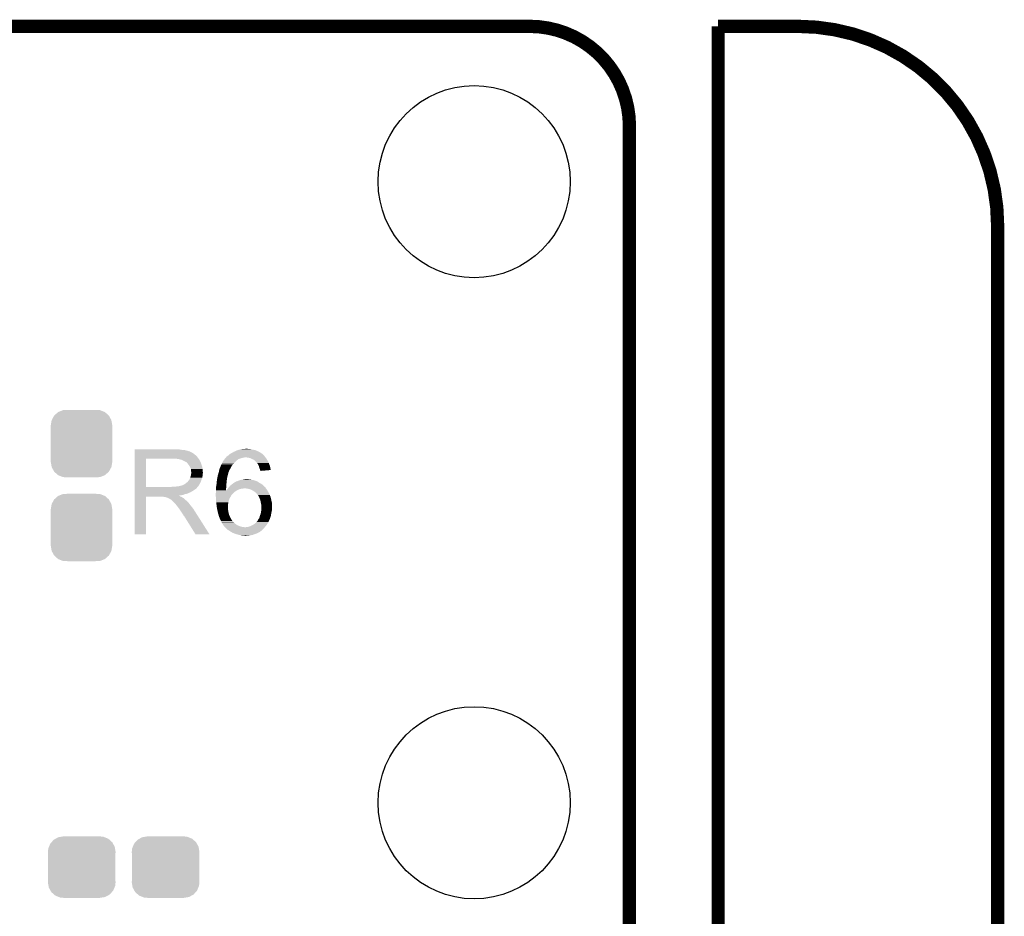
# Model space of a CAD drawing. Extents: x -1.3 to 24.2, y -3.9 to 39.2.
# Tile 29 of 29: x 12.9 to 24.2, y 28.9 to 39.2. Entities that reach past the tile are written whole.
import ezdxf

# ---------------------------------------------------------------- set-up
doc = ezdxf.new("R2010")
doc.units = 0
doc.layers.get('0').update_dxf_attribs({"linetype": 'CONTINUOUS'})
for name, color, linetype in [('PROXIMITY_24_CLICK_V100_GKO', 5, 'CONTINUOUS'), ('PROXIMITY_24_CLICK_V100_GTO', 14, 'CONTINUOUS'), ('PROXIMITY_24_CLICK_V100_GTS', 12, 'CONTINUOUS')]:
    doc.layers.add(name, color=color, linetype=linetype)

# ---------------------------------------------------------------- blocks, each defined once
blk = doc.blocks.new('ROUND_7')
blk.add_circle((0, 0), 1.1)
blk = doc.blocks.new('CUSTOM_62')
for points in [[(-0.298526, 0.325596), (-0.268438, 0.342124), (0.30335, 0.325596), (0.2622, 0.342124)], [(-0.268438, 0.342124), (-0.233628, 0.347838), (0.2622, 0.342124), (0.247972, 0.347838)], [(-0.233628, 0.347838), (-0.20955, 0.35179), (0.247972, 0.347838), (0.20955, 0.35179)], [(-0.383124, 0.213652), (-0.37475, 0.234078), (0.380766, 0.213652), (0.377262, 0.234078)], [(-0.37475, 0.234078), (-0.360486, 0.26887), (0.377262, 0.234078), (0.357822, 0.26887)], [(-0.360486, 0.26887), (-0.34504, 0.286174), (0.357822, 0.26887), (0.348152, 0.286174)], [(-0.34504, 0.286174), (-0.320744, 0.31339), (0.348152, 0.286174), (0.317222, 0.31339)], [(-0.320744, 0.31339), (-0.298526, 0.325596), (0.317222, 0.31339), (0.30335, 0.325596)], [(-0.38735, 0.17526), (-0.383124, 0.213652), (0.38735, 0.17526), (0.380766, 0.213652)], [(-0.38608, 0.154124), (-0.38735, 0.17526), (0.38608, 0.154124), (0.38735, 0.17526)], [(-0.38608, -0.154124), (-0.38608, 0.154124), (0.38608, -0.154124), (0.38608, 0.154124)], [(-0.38735, -0.17526), (-0.38608, -0.154124), (0.38735, -0.17526), (0.38608, -0.154124)], [(-0.380764, -0.213652), (-0.38735, -0.17526), (0.383124, -0.213652), (0.38735, -0.17526)], [(-0.377262, -0.234078), (-0.380764, -0.213652), (0.374748, -0.234078), (0.383124, -0.213652)], [(-0.35782, -0.26887), (-0.377262, -0.234078), (0.360486, -0.26887), (0.374748, -0.234078)], [(-0.348152, -0.286174), (-0.35782, -0.26887), (0.345038, -0.286174), (0.360486, -0.26887)], [(-0.31722, -0.31339), (-0.348152, -0.286174), (0.320744, -0.31339), (0.345038, -0.286174)], [(-0.30335, -0.325596), (-0.31722, -0.31339), (0.298524, -0.325596), (0.320744, -0.31339)], [(-0.262198, -0.342124), (-0.30335, -0.325596), (0.268438, -0.342124), (0.298524, -0.325596)], [(-0.247972, -0.347838), (-0.262198, -0.342124), (0.233626, -0.347838), (0.268438, -0.342124)], [(-0.20955, -0.35179), (-0.247972, -0.347838), (0.20955, -0.35179), (0.233626, -0.347838)]]:
    blk.add_solid(points)
blk = doc.blocks.new('CUSTOM_67')
for points in [[(-0.312264, 0.321732), (-0.26893, 0.360448), (0.312592, 0.321732), (0.268592, 0.360448)], [(-0.26893, 0.360448), (-0.267216, 0.361152), (0.268592, 0.360448), (0.26779, 0.361152)], [(-0.267216, 0.361152), (-0.213724, 0.383108), (0.26779, 0.361152), (0.21312, 0.383108)], [(-0.213724, 0.383108), (-0.20803, 0.383392), (0.21312, 0.383108), (0.212412, 0.383392)], [(-0.20803, 0.383392), (-0.154122, 0.38608), (0.212412, 0.383392), (0.154132, 0.38608)], [(-0.35179, 0.21082), (-0.342144, 0.268372), (0.35179, 0.21082), (0.34192, 0.268372)], [(-0.342144, 0.268372), (-0.341452, 0.269636), (0.34192, 0.268372), (0.341702, 0.269636)], [(-0.341452, 0.269636), (-0.313432, 0.320688), (0.341702, 0.269636), (0.313176, 0.320688)], [(-0.313432, 0.320688), (-0.312264, 0.321732), (0.313176, 0.320688), (0.312592, 0.321732)], [(-0.35179, 0.20955), (-0.35179, 0.21082), (0.35179, 0.20955), (0.35179, 0.21082)], [(-0.35179, -0.20955), (-0.35179, 0.20955), (0.35179, -0.20955), (0.35179, 0.20955)], [(-0.35179, -0.21082), (-0.35179, -0.20955), (0.35179, -0.21082), (0.35179, -0.20955)], [(-0.34192, -0.268358), (-0.35179, -0.21082), (0.342148, -0.268358), (0.35179, -0.21082)], [(-0.341702, -0.269636), (-0.34192, -0.268358), (0.341446, -0.269636), (0.342148, -0.268358)], [(-0.313184, -0.320676), (-0.341702, -0.269636), (0.31344, -0.320676), (0.341446, -0.269636)], [(-0.312594, -0.321732), (-0.313184, -0.320676), (0.312258, -0.321732), (0.31344, -0.320676)], [(-0.268602, -0.36044), (-0.312594, -0.321732), (0.26894, -0.36044), (0.312258, -0.321732)], [(-0.267792, -0.361154), (-0.268602, -0.36044), (0.2672, -0.361154), (0.26894, -0.36044)], [(-0.213136, -0.383104), (-0.267792, -0.361154), (0.213734, -0.383104), (0.2672, -0.361154)], [(-0.212414, -0.383394), (-0.213136, -0.383104), (0.207926, -0.383394), (0.213734, -0.383104)], [(-0.154122, -0.38608), (-0.212414, -0.383394), (0.154132, -0.38608), (0.207926, -0.383394)]]:
    blk.add_solid(points)

msp = doc.modelspace()

# ---------------------------------------------------------------- linework, layer by layer
at = {"layer": 'PROXIMITY_24_CLICK_V100_GKO', "const_width": 0.1524}
for points in [[(4.0386, 39.116), (18.7706, 39.116)], [(20.9296, 39.116), (21.844, 39.116)], [(20.9296, 24.80056), (20.9296, 39.116)], [(19.9136, 26.924), (19.9136, 37.973)], [(24.13, -1.27), (24.13, 36.83)]]:
    msp.add_lwpolyline(points, dxfattribs=at)
for points in [[(19.9136, 37.973, 0.4142136), (18.7706, 39.116)], [(24.13, 36.83, 0.4142136), (21.844, 39.116)]]:
    msp.add_lwpolyline(points, format="xyb", dxfattribs=at)
at = {"layer": 'PROXIMITY_24_CLICK_V100_GTO'}
for points in [[(14.249422, 34.27222), (14.249424, 34.27476), (14.75486, 34.27222), (14.72692, 34.27476)], [(15.448278, 34.26968), (15.473678, 34.27476), (15.5956, 34.26968), (15.576976, 34.27476)], [(15.473678, 34.27476), (15.49908, 34.2773), (15.576976, 34.27476), (15.567664, 34.2773)], [(15.49908, 34.2773), (15.526996, 34.279838), (15.547344, 34.2773), (15.539722, 34.279838)], [(15.526996, 34.279838), (15.527018, 34.27984), (15.539722, 34.279838), (15.527018, 34.27984)], [(14.249412, 33.842982), (14.24942, 34.165518), (14.378942, 33.842982), (14.378942, 34.165518)], [(14.24942, 34.17824), (14.249422, 34.198558), (14.97076, 34.17824), (14.955522, 34.198558)], [(14.24942, 34.16554), (14.24942, 34.17824), (14.980638, 34.16554), (14.97076, 34.17824)], [(14.24942, 34.165518), (14.24942, 34.16554), (14.378942, 34.165518), (14.68628, 34.16554)], [(14.249422, 34.26714), (14.249422, 34.27222), (14.785338, 34.26714), (14.75486, 34.27222)], [(14.249422, 34.2646), (14.249422, 34.26714), (14.8209, 34.2646), (14.785338, 34.26714)], [(14.249422, 34.25698), (14.249422, 34.2646), (14.851378, 34.25698), (14.8209, 34.2646)], [(14.249422, 34.2519), (14.249422, 34.25698), (14.866622, 34.2519), (14.851378, 34.25698)], [(14.249422, 34.24936), (14.249422, 34.2519), (14.879322, 34.24936), (14.866622, 34.2519)], [(14.249422, 34.249336), (14.249422, 34.24936), (14.88186, 34.249336), (14.879322, 34.24936)], [(14.249422, 34.246814), (14.249422, 34.249336), (14.881876, 34.246814), (14.88186, 34.249336)], [(14.249422, 34.24174), (14.249422, 34.246814), (14.89202, 34.24174), (14.881876, 34.246814)], [(14.249422, 34.236658), (14.249422, 34.24174), (14.904722, 34.236658), (14.89202, 34.24174)], [(14.249422, 34.2265), (14.249422, 34.236658), (14.91996, 34.2265), (14.904722, 34.236658)], [(14.249422, 34.2138), (14.249422, 34.2265), (14.9352, 34.2138), (14.91996, 34.2265)], [(14.249422, 34.198558), (14.249422, 34.2138), (14.955522, 34.198558), (14.9352, 34.2138)], [(14.757402, 34.16046), (14.724382, 34.16554), (14.984588, 34.16046), (14.980638, 34.16554)], [(15.277082, 34.160458), (15.280638, 34.165538), (15.435578, 34.160458), (15.45336, 34.165538)], [(15.280638, 34.165538), (15.280642, 34.165542), (15.45336, 34.165538), (15.453368, 34.165542)], [(15.280642, 34.165542), (15.288256, 34.173158), (15.453368, 34.165542), (15.471138, 34.173158)], [(15.288256, 34.173158), (15.290798, 34.1757), (15.471138, 34.173158), (15.48638, 34.1757)], [(15.290798, 34.1757), (15.2908, 34.175702), (15.48638, 34.1757), (15.486388, 34.175702)], [(15.2908, 34.175702), (15.29461, 34.18078), (15.486388, 34.175702), (15.511778, 34.18078)], [(15.29461, 34.18078), (15.298422, 34.18586), (15.746096, 34.18078), (15.742286, 34.18586)], [(15.298422, 34.18586), (15.30096, 34.1884), (15.742286, 34.18586), (15.74038, 34.1884)], [(15.30096, 34.1884), (15.306042, 34.193482), (15.74038, 34.1884), (15.736992, 34.193482)], [(15.306042, 34.193482), (15.310272, 34.19602), (15.736992, 34.193482), (15.7353, 34.19602)], [(15.310272, 34.19602), (15.318742, 34.201102), (15.7353, 34.19602), (15.730218, 34.201102)], [(15.318742, 34.201102), (15.33144, 34.2138), (15.730218, 34.201102), (15.71752, 34.2138)], [(15.33144, 34.2138), (15.331442, 34.213802), (15.71752, 34.2138), (15.717518, 34.213802)], [(15.331442, 34.213802), (15.346682, 34.22396), (15.717518, 34.213802), (15.70533, 34.22396)], [(15.346682, 34.22396), (15.35176, 34.2265), (15.70533, 34.22396), (15.70228, 34.2265)], [(15.35176, 34.2265), (15.361918, 34.23158), (15.70228, 34.2265), (15.69466, 34.23158)], [(15.361918, 34.23158), (15.370042, 34.236658), (15.69466, 34.23158), (15.687042, 34.236658)], [(15.370042, 34.236658), (15.382236, 34.24428), (15.687042, 34.236658), (15.6718, 34.24428)], [(15.382236, 34.24428), (15.40256, 34.2519), (15.6718, 34.24428), (15.65656, 34.2519)], [(15.40256, 34.2519), (15.422882, 34.262062), (15.65656, 34.2519), (15.63217, 34.262062)], [(15.422882, 34.262062), (15.431336, 34.264598), (15.63217, 34.262062), (15.626082, 34.264598)], [(15.431336, 34.264598), (15.448278, 34.26968), (15.626082, 34.264598), (15.5956, 34.26968)], [(15.547338, 34.17824), (15.521942, 34.18078), (15.748002, 34.17824), (15.746096, 34.18078)], [(15.570198, 34.173162), (15.547338, 34.17824), (15.75181, 34.173162), (15.748002, 34.17824)], [(15.580366, 34.168078), (15.570198, 34.173162), (15.755622, 34.168078), (15.75181, 34.173162)], [(15.59052, 34.163), (15.580366, 34.168078), (15.75867, 34.163), (15.755622, 34.168078)], [(15.608302, 34.15538), (15.59052, 34.163), (15.763242, 34.15538), (15.75867, 34.163)], [(14.776036, 34.155378), (14.757402, 34.16046), (14.98854, 34.155378), (14.984588, 34.16046)], [(14.78534, 34.15284), (14.776036, 34.155378), (14.988544, 34.15284), (14.98854, 34.155378)], [(14.785352, 34.152834), (14.78534, 34.15284), (14.988544, 34.152834), (14.988544, 34.15284)], [(14.805656, 34.142682), (14.785352, 34.152834), (14.99616, 34.142682), (14.988544, 34.152834)], [(14.80566, 34.14268), (14.805656, 34.142682), (14.996162, 34.14268), (14.99616, 34.142682)], [(14.82344, 34.13506), (14.80566, 34.14268), (14.99921, 34.13506), (14.996162, 34.14268)], [(14.83191, 34.12998), (14.82344, 34.13506), (15.00124, 34.12998), (14.99921, 34.13506)], [(14.83614, 34.127442), (14.83191, 34.12998), (15.002328, 34.127442), (15.00124, 34.12998)], [(14.843764, 34.12236), (14.83614, 34.127442), (15.004506, 34.12236), (15.002328, 34.127442)], [(14.846304, 34.122352), (14.843764, 34.12236), (15.00451, 34.122352), (15.004506, 34.12236)], [(14.85392, 34.1122), (14.846304, 34.122352), (15.00886, 34.1122), (15.00451, 34.122352)], [(14.86154, 34.10204), (14.85392, 34.1122), (15.012248, 34.10204), (15.00886, 34.1122)], [(14.87061, 34.08934), (14.86154, 34.10204), (15.01648, 34.08934), (15.012248, 34.10204)], [(14.87424, 34.084256), (14.87061, 34.08934), (15.018006, 34.084256), (15.01648, 34.08934)], [(14.8844, 34.063938), (14.87424, 34.084256), (15.0241, 34.063938), (15.018006, 34.084256)], [(14.89202, 34.048696), (14.8844, 34.063938), (15.025626, 34.048696), (15.0241, 34.063938)], [(15.219682, 34.048702), (15.221796, 34.05378), (15.34137, 34.048702), (15.34414, 34.05378)], [(15.221796, 34.05378), (15.232378, 34.079178), (15.34414, 34.05378), (15.35684, 34.079178)], [(15.232378, 34.079178), (15.23238, 34.07918), (15.35684, 34.079178), (15.35684, 34.07918)], [(15.23238, 34.07918), (15.241758, 34.099502), (15.35684, 34.07918), (15.37208, 34.099502)], [(15.241758, 34.099502), (15.24762, 34.1122), (15.37208, 34.099502), (15.382964, 34.1122)], [(15.24762, 34.1122), (15.25039, 34.11728), (15.382964, 34.1122), (15.38732, 34.11728)], [(15.25039, 34.11728), (15.262862, 34.140142), (15.38732, 34.11728), (15.410182, 34.140142)], [(15.262862, 34.140142), (15.26819, 34.147754), (15.410182, 34.140142), (15.417794, 34.147754)], [(15.26819, 34.147754), (15.268194, 34.14776), (15.417794, 34.147754), (15.420336, 34.14776)], [(15.268194, 34.14776), (15.277082, 34.160458), (15.420336, 34.14776), (15.435578, 34.160458)], [(15.62354, 34.14522), (15.608302, 34.15538), (15.769338, 34.14522), (15.763242, 34.15538)], [(15.62608, 34.14268), (15.62354, 34.14522), (15.77086, 34.14268), (15.769338, 34.14522)], [(15.64132, 34.12744), (15.62608, 34.14268), (15.77848, 34.12744), (15.77086, 34.14268)], [(15.65148, 34.11474), (15.64132, 34.12744), (15.78483, 34.11474), (15.77848, 34.12744)], [(15.653176, 34.112198), (15.65148, 34.11474), (15.7861, 34.112198), (15.78483, 34.11474)], [(15.661638, 34.099502), (15.653176, 34.112198), (15.790636, 34.099502), (15.7861, 34.112198)], [(15.66926, 34.08426), (15.661638, 34.099502), (15.796078, 34.08426), (15.790636, 34.099502)], [(15.671438, 34.076638), (15.66926, 34.08426), (15.7988, 34.076638), (15.796078, 34.08426)], [(15.67434, 34.06648), (15.671438, 34.076638), (15.8007, 34.06648), (15.7988, 34.076638)], [(15.67942, 34.051238), (15.67434, 34.06648), (15.803548, 34.051238), (15.8007, 34.06648)], [(15.684498, 34.038542), (15.67942, 34.051238), (15.80592, 34.038542), (15.803548, 34.051238)], [(14.879318, 33.934396), (14.884398, 33.947098), (15.016938, 33.934396), (15.021556, 33.947098)], [(14.884398, 33.9471), (14.88694, 33.959798), (15.021558, 33.9471), (15.024098, 33.959798)], [(14.884398, 33.947098), (14.884398, 33.9471), (15.021556, 33.947098), (15.021558, 33.9471)], [(14.88694, 33.959798), (14.892018, 33.972498), (15.024098, 33.959798), (15.02664, 33.972498)], [(14.892018, 33.972498), (14.89492, 33.992816), (15.02664, 33.972498), (15.02664, 33.992816)], [(14.893472, 34.03854), (14.89202, 34.048696), (15.02664, 34.03854), (15.025626, 34.048696)], [(14.89456, 34.030918), (14.893472, 34.03854), (15.027276, 34.030918), (15.02664, 34.03854)], [(14.894562, 34.018218), (14.89456, 34.030918), (15.028334, 34.018218), (15.027276, 34.030918)], [(14.8971, 34.010596), (14.894562, 34.018218), (15.02897, 34.010596), (15.028334, 34.018218)], [(14.89492, 33.992816), (14.895646, 33.997896), (15.02664, 33.992816), (15.029178, 33.997896)], [(14.895646, 33.997896), (14.8971, 34.00806), (15.029178, 33.997896), (15.029178, 34.00806)], [(14.8971, 34.008062), (14.8971, 34.010596), (15.02918, 34.008062), (15.02897, 34.010596)], [(14.8971, 34.00806), (14.8971, 34.008062), (15.029178, 34.00806), (15.02918, 34.008062)], [(15.190372, 33.919158), (15.19428, 33.94456), (15.3035, 33.919158), (15.307128, 33.94456)], [(15.19428, 33.94456), (15.196456, 33.954718), (15.307128, 33.94456), (15.30858, 33.954718)], [(15.196456, 33.954718), (15.199722, 33.96996), (15.30858, 33.954718), (15.313658, 33.96996)], [(15.199722, 33.96996), (15.2019, 33.980118), (15.313658, 33.96996), (15.31569, 33.980118)], [(15.2019, 33.980118), (15.206588, 33.99536), (15.31569, 33.980118), (15.31874, 33.99536)], [(15.206588, 33.99536), (15.209714, 34.00552), (15.31874, 33.99536), (15.321282, 34.00552)], [(15.209714, 34.00552), (15.212058, 34.013138), (15.321282, 34.00552), (15.32382, 34.013138)], [(15.212058, 34.013138), (15.21206, 34.01314), (15.32382, 34.013138), (15.32382, 34.01314)], [(15.21206, 34.01314), (15.214236, 34.023296), (15.32382, 34.01314), (15.328898, 34.023296)], [(15.214236, 34.023296), (15.21478, 34.025834), (15.328898, 34.023296), (15.3289, 34.025834)], [(15.21478, 34.025834), (15.219682, 34.048702), (15.3289, 34.025834), (15.34137, 34.048702)], [(15.685136, 34.035998), (15.684498, 34.038542), (15.806394, 34.035998), (15.80592, 34.038542)], [(15.68704, 34.028382), (15.685136, 34.035998), (15.716678, 34.028382), (15.806394, 34.035998)], [(15.68704, 34.025866), (15.68704, 34.028382), (15.68704, 34.025866), (15.716678, 34.028382)], [(14.249412, 33.84296), (14.249412, 33.842982), (14.668498, 33.84296), (14.378942, 33.842982)], [(14.249412, 33.832796), (14.249412, 33.84296), (14.9606, 33.832796), (14.97076, 33.84296)], [(14.249412, 33.83026), (14.249412, 33.832796), (14.960576, 33.83026), (14.9606, 33.832796)], [(14.249412, 33.830244), (14.249412, 33.83026), (14.958054, 33.830244), (14.960576, 33.83026)], [(14.249412, 33.825182), (14.249412, 33.830244), (14.955516, 33.825182), (14.958054, 33.830244)], [(14.249412, 33.80994), (14.249412, 33.825182), (14.93266, 33.80994), (14.955516, 33.825182)], [(14.668498, 33.84296), (14.686264, 33.845498), (14.97076, 33.84296), (14.973298, 33.845498)], [(14.686264, 33.845498), (14.68628, 33.8455), (14.973298, 33.845498), (14.973298, 33.8455)], [(14.706598, 33.8455), (14.752318, 33.85058), (14.973298, 33.8455), (14.976686, 33.85058)], [(14.752318, 33.85058), (14.792958, 33.86074), (14.976686, 33.85058), (14.983462, 33.86074)], [(14.795496, 33.86074), (14.803114, 33.865818), (14.983462, 33.86074), (14.986424, 33.865818)], [(14.803114, 33.865818), (14.810738, 33.86836), (14.986424, 33.865818), (14.987906, 33.86836)], [(14.810738, 33.86836), (14.820896, 33.873438), (14.987906, 33.86836), (14.990868, 33.873438)], [(14.820896, 33.873438), (14.843122, 33.891218), (14.990868, 33.873438), (15.00124, 33.891218)], [(14.843122, 33.891218), (14.846298, 33.893758), (15.00124, 33.891218), (15.002162, 33.893758)], [(14.846298, 33.893758), (14.859, 33.90646), (15.002162, 33.893758), (15.00678, 33.90646)], [(14.859, 33.90646), (14.869158, 33.919158), (15.00678, 33.90646), (15.011398, 33.919158)], [(14.869158, 33.919158), (14.871698, 33.9217), (15.011398, 33.919158), (15.012322, 33.9217)], [(14.871698, 33.9217), (14.87424, 33.926778), (15.012322, 33.9217), (15.014168, 33.926778)], [(14.87424, 33.926778), (14.879318, 33.934396), (15.014168, 33.926778), (15.016938, 33.934396)], [(15.17904, 33.82264), (15.179502, 33.827722), (15.29589, 33.82264), (15.29588, 33.827722)], [(15.179502, 33.827722), (15.18158, 33.85058), (15.29588, 33.827722), (15.298164, 33.85058)], [(15.18158, 33.85058), (15.182002, 33.85312), (15.298164, 33.85058), (15.29842, 33.85312)], [(15.182002, 33.85312), (15.185812, 33.875978), (15.29842, 33.85312), (15.29842, 33.875978)], [(15.185812, 33.875978), (15.18666, 33.881058), (15.29842, 33.875978), (15.299548, 33.881058)], [(15.18666, 33.881058), (15.18814, 33.898838), (15.299548, 33.881058), (15.3035, 33.898838)], [(15.18814, 33.898838), (15.1892, 33.91154), (15.3035, 33.898838), (15.3035, 33.91154)], [(15.1892, 33.91154), (15.190372, 33.919158), (15.3035, 33.91154), (15.3035, 33.919158)], [(15.31366, 33.82264), (15.315778, 33.825182), (15.4813, 33.82264), (15.496542, 33.825182)], [(15.315778, 33.825182), (15.317892, 33.82772), (15.496542, 33.825182), (15.501624, 33.82772)], [(15.317892, 33.82772), (15.32424, 33.835338), (15.75054, 33.82772), (15.745462, 33.835338)], [(15.32424, 33.835338), (15.32636, 33.83788), (15.745462, 33.835338), (15.744192, 33.83788)], [(15.32636, 33.83788), (15.328532, 33.840416), (15.744192, 33.83788), (15.742922, 33.840416)], [(15.328532, 33.840416), (15.330708, 33.842954), (15.742922, 33.840416), (15.740386, 33.842954)], [(15.330708, 33.842954), (15.330712, 33.84296), (15.740386, 33.842954), (15.737844, 33.84296)], [(15.330712, 33.84296), (15.3416, 33.855662), (15.737844, 33.84296), (15.725142, 33.855662)], [(15.3416, 33.855662), (15.344562, 33.858202), (15.725142, 33.855662), (15.7226, 33.858202)], [(15.344562, 33.858202), (15.359378, 33.8709), (15.7226, 33.858202), (15.707784, 33.8709)], [(15.359378, 33.8709), (15.362764, 33.87344), (15.707784, 33.8709), (15.704818, 33.87344)], [(15.362764, 33.87344), (15.3797, 33.88614), (15.704818, 33.87344), (15.682596, 33.88614)], [(15.3797, 33.88614), (15.391896, 33.893762), (15.682596, 33.88614), (15.669258, 33.893762)], [(15.391896, 33.893762), (15.400022, 33.89884), (15.669258, 33.893762), (15.66164, 33.89884)], [(15.400022, 33.89884), (15.402566, 33.898846), (15.66164, 33.89884), (15.661632, 33.898846)], [(15.402566, 33.898846), (15.4051, 33.90138), (15.661632, 33.898846), (15.65783, 33.90138)], [(15.4051, 33.90138), (15.408904, 33.903918), (15.65783, 33.90138), (15.654022, 33.903918)], [(15.408904, 33.903918), (15.41272, 33.906462), (15.654022, 33.903918), (15.648088, 33.906462)], [(15.41272, 33.906462), (15.425422, 33.909002), (15.648088, 33.906462), (15.642164, 33.909002)], [(15.425422, 33.909002), (15.431342, 33.91154), (15.642164, 33.909002), (15.636242, 33.91154)], [(15.431342, 33.91154), (15.4432, 33.916622), (15.636242, 33.91154), (15.619726, 33.916622)], [(15.4432, 33.916622), (15.460978, 33.9217), (15.619726, 33.916622), (15.603222, 33.9217)], [(15.460978, 33.9217), (15.472408, 33.92424), (15.603222, 33.9217), (15.590522, 33.92424)], [(15.472408, 33.92424), (15.48384, 33.92678), (15.590522, 33.92424), (15.5829, 33.92678)], [(15.48384, 33.92678), (15.49653, 33.929318), (15.5829, 33.92678), (15.575282, 33.929318)], [(15.49653, 33.929318), (15.49654, 33.92932), (15.575282, 33.929318), (15.565122, 33.92932)], [(15.49654, 33.92932), (15.509242, 33.93186), (15.565122, 33.92932), (15.552422, 33.93186)], [(15.53972, 33.82264), (15.509238, 33.82772), (15.754352, 33.82264), (15.75054, 33.82772)], [(14.2494, 33.299424), (14.24941, 33.731176), (14.378916, 33.299424), (14.37894, 33.731176)], [(14.24941, 33.78708), (14.249412, 33.802318), (14.8971, 33.78708), (14.922498, 33.802318)], [(14.24941, 33.77946), (14.24941, 33.78708), (14.88186, 33.77946), (14.8971, 33.78708)], [(14.24941, 33.76422), (14.24941, 33.77946), (14.846298, 33.76422), (14.88186, 33.77946)], [(14.24941, 33.759138), (14.24941, 33.76422), (14.823438, 33.759138), (14.846298, 33.76422)], [(14.24941, 33.75152), (14.24941, 33.759138), (14.803118, 33.75152), (14.823438, 33.759138)], [(14.24941, 33.74644), (14.24941, 33.75152), (14.780258, 33.74644), (14.803118, 33.75152)], [(14.24941, 33.743862), (14.24941, 33.74644), (14.754894, 33.743862), (14.780258, 33.74644)], [(14.24941, 33.741358), (14.24941, 33.743862), (14.757404, 33.741358), (14.754894, 33.743862)], [(14.24941, 33.738818), (14.24941, 33.741358), (14.762482, 33.738818), (14.757404, 33.741358)], [(14.24941, 33.73374), (14.24941, 33.738818), (14.770098, 33.73374), (14.762482, 33.738818)], [(14.24941, 33.7312), (14.24941, 33.73374), (14.77645, 33.7312), (14.770098, 33.73374)], [(14.24941, 33.731176), (14.24941, 33.7312), (14.37894, 33.731176), (14.571978, 33.7312)], [(14.249412, 33.802318), (14.249412, 33.80994), (14.922498, 33.802318), (14.93266, 33.80994)], [(14.582138, 33.72866), (14.571978, 33.7312), (14.782802, 33.72866), (14.77645, 33.7312)], [(14.597374, 33.726126), (14.594836, 33.72866), (14.787026, 33.726126), (14.782802, 33.72866)], [(14.599916, 33.72612), (14.597374, 33.726126), (14.787036, 33.72612), (14.787026, 33.726126)], [(14.630398, 33.71596), (14.599916, 33.72612), (14.803968, 33.71596), (14.787036, 33.72612)], [(14.635478, 33.71342), (14.630398, 33.71596), (14.8082, 33.71342), (14.803968, 33.71596)], [(14.640558, 33.71088), (14.635478, 33.71342), (14.811376, 33.71088), (14.8082, 33.71342)], [(14.648178, 33.705802), (14.640558, 33.71088), (14.817724, 33.705802), (14.811376, 33.71088)], [(15.1765, 33.766762), (15.17904, 33.782002), (15.372082, 33.766762), (15.389226, 33.782002)], [(15.1765, 33.76676), (15.1765, 33.766762), (15.37208, 33.76676), (15.372082, 33.766762)], [(15.1765, 33.756602), (15.1765, 33.76676), (15.361922, 33.756602), (15.37208, 33.76676)], [(15.1765, 33.754058), (15.1765, 33.756602), (15.360394, 33.754058), (15.361922, 33.756602)], [(15.177066, 33.7439), (15.1765, 33.754058), (15.3543, 33.7439), (15.360394, 33.754058)], [(15.178054, 33.726118), (15.177066, 33.7439), (15.34414, 33.726118), (15.3543, 33.7439)], [(15.17904, 33.70834), (15.178054, 33.726118), (15.33525, 33.70834), (15.34414, 33.726118)], [(15.17904, 33.802358), (15.17904, 33.82264), (15.295922, 33.802358), (15.29589, 33.82264)], [(15.17904, 33.80232), (15.17904, 33.802358), (15.4178, 33.80232), (15.417884, 33.802358)], [(15.17904, 33.78708), (15.17904, 33.80232), (15.39494, 33.78708), (15.4178, 33.80232)], [(15.17904, 33.782002), (15.17904, 33.78708), (15.389226, 33.782002), (15.39494, 33.78708)], [(15.295922, 33.802358), (15.29842, 33.80486), (15.417884, 33.802358), (15.423514, 33.80486)], [(15.29842, 33.80486), (15.3035, 33.81248), (15.423514, 33.80486), (15.44066, 33.81248)], [(15.3035, 33.81248), (15.303502, 33.812482), (15.44066, 33.81248), (15.440664, 33.812482)], [(15.303502, 33.812482), (15.31112, 33.8201), (15.440664, 33.812482), (15.460982, 33.8201)], [(15.31112, 33.8201), (15.31366, 33.82264), (15.460982, 33.8201), (15.4813, 33.82264)], [(15.565122, 33.817558), (15.53972, 33.82264), (15.758164, 33.817558), (15.754352, 33.82264)], [(15.587976, 33.807402), (15.565122, 33.817558), (15.76578, 33.807402), (15.758164, 33.817558)], [(15.58798, 33.8074), (15.587976, 33.807402), (15.765782, 33.8074), (15.76578, 33.807402)], [(15.608298, 33.79724), (15.58798, 33.8074), (15.769848, 33.79724), (15.765782, 33.8074)], [(15.611344, 33.794702), (15.608298, 33.79724), (15.770862, 33.794702), (15.769848, 33.79724)], [(15.623542, 33.784538), (15.611344, 33.794702), (15.778992, 33.784538), (15.770862, 33.794702)], [(15.627776, 33.781998), (15.623542, 33.784538), (15.781022, 33.781998), (15.778992, 33.784538)], [(15.636242, 33.776918), (15.627776, 33.781998), (15.783562, 33.776918), (15.781022, 33.781998)], [(15.641322, 33.769298), (15.636242, 33.776918), (15.787372, 33.769298), (15.783562, 33.776918)], [(15.64386, 33.76676), (15.641322, 33.769298), (15.78864, 33.76676), (15.787372, 33.769298)], [(15.659662, 33.74898), (15.64386, 33.76676), (15.79626, 33.74898), (15.78864, 33.76676)], [(15.664182, 33.743894), (15.659662, 33.74898), (15.798168, 33.743894), (15.79626, 33.74898)], [(15.6718, 33.728658), (15.664182, 33.743894), (15.80388, 33.728658), (15.798168, 33.743894)], [(15.67688, 33.718498), (15.6718, 33.728658), (15.806422, 33.718498), (15.80388, 33.728658)], [(15.68704, 33.690558), (15.67688, 33.718498), (15.813406, 33.690558), (15.806422, 33.718498)], [(14.653256, 33.703262), (14.648178, 33.705802), (14.820898, 33.703262), (14.817724, 33.705802)], [(14.655796, 33.70326), (14.653256, 33.703262), (14.8209, 33.70326), (14.820898, 33.703262)], [(14.65834, 33.700722), (14.655796, 33.70326), (14.823438, 33.700722), (14.8209, 33.70326)], [(14.6685, 33.6931), (14.65834, 33.700722), (14.83106, 33.6931), (14.823438, 33.700722)], [(14.671676, 33.69056), (14.6685, 33.6931), (14.8336, 33.69056), (14.83106, 33.6931)], [(14.678028, 33.685478), (14.671676, 33.69056), (14.841222, 33.685478), (14.8336, 33.69056)], [(14.681198, 33.682942), (14.678028, 33.685478), (14.843758, 33.682942), (14.841222, 33.685478)], [(14.704062, 33.660078), (14.681198, 33.682942), (14.86662, 33.660078), (14.843758, 33.682942)], [(14.711678, 33.65246), (14.704062, 33.660078), (14.872336, 33.65246), (14.86662, 33.660078)], [(14.719298, 33.642298), (14.711678, 33.65246), (14.879958, 33.642298), (14.872336, 33.65246)], [(14.72057, 33.63976), (14.719298, 33.642298), (14.88186, 33.63976), (14.879958, 33.642298)], [(14.721834, 33.637236), (14.72057, 33.63976), (14.883824, 33.637236), (14.88186, 33.63976)], [(14.72437, 33.63722), (14.721834, 33.637236), (14.883836, 33.63722), (14.883824, 33.637236)], [(14.739616, 33.6169), (14.72437, 33.63722), (14.89964, 33.6169), (14.883836, 33.63722)], [(14.75486, 33.59658), (14.739616, 33.6169), (14.915896, 33.59658), (14.89964, 33.6169)], [(15.1792, 33.7058), (15.17904, 33.70834), (15.33398, 33.7058), (15.33525, 33.70834)], [(15.180946, 33.67786), (15.1792, 33.7058), (15.323822, 33.67786), (15.33398, 33.7058)], [(15.18158, 33.6677), (15.180946, 33.67786), (15.321972, 33.6677), (15.323822, 33.67786)], [(15.183804, 33.649922), (15.18158, 33.6677), (15.31874, 33.649922), (15.321972, 33.6677)], [(15.18666, 33.62706), (15.183804, 33.649922), (15.317106, 33.62706), (15.31874, 33.649922)], [(15.188476, 33.61436), (15.18666, 33.62706), (15.3162, 33.61436), (15.317106, 33.62706)], [(15.19174, 33.591502), (15.188476, 33.61436), (15.3162, 33.591502), (15.3162, 33.61436)], [(15.687548, 33.68802), (15.68704, 33.690558), (15.81404, 33.68802), (15.813406, 33.690558)], [(15.69212, 33.66516), (15.687548, 33.68802), (15.81912, 33.66516), (15.81404, 33.68802)], [(15.692122, 33.665158), (15.69212, 33.66516), (15.81912, 33.665158), (15.81912, 33.66516)], [(15.697202, 33.6423), (15.692122, 33.665158), (15.821408, 33.6423), (15.81912, 33.665158)], [(15.698048, 33.639762), (15.697202, 33.6423), (15.82166, 33.639762), (15.821408, 33.6423)], [(15.698046, 33.583878), (15.69974, 33.60928), (15.82166, 33.583878), (15.82166, 33.60928)], [(15.69974, 33.634676), (15.698048, 33.639762), (15.82166, 33.634676), (15.82166, 33.639762)], [(15.69974, 33.60928), (15.69974, 33.634676), (15.82166, 33.60928), (15.82166, 33.634676)], [(14.758248, 33.591498), (14.75486, 33.59658), (14.91996, 33.591498), (14.915896, 33.59658)], [(14.776874, 33.56356), (14.758248, 33.591498), (14.93774, 33.56356), (14.91996, 33.591498)], [(14.78534, 33.55086), (14.776874, 33.56356), (14.945798, 33.55086), (14.93774, 33.56356)], [(14.79804, 33.533082), (14.78534, 33.55086), (14.957078, 33.533082), (14.945798, 33.55086)], [(14.8082, 33.515298), (14.79804, 33.533082), (14.96836, 33.515298), (14.957078, 33.533082)], [(14.81074, 33.510226), (14.8082, 33.515298), (14.971578, 33.510226), (14.96836, 33.515298)], [(14.815814, 33.50768), (14.81074, 33.510226), (14.973194, 33.50768), (14.971578, 33.510226)], [(14.818362, 33.5026), (14.815814, 33.50768), (14.976416, 33.5026), (14.973194, 33.50768)], [(14.94536, 33.29941), (14.818362, 33.5026), (15.10533, 33.29941), (14.976416, 33.5026)], [(15.19174, 33.5915), (15.19174, 33.591502), (15.316202, 33.5915), (15.3162, 33.591502)], [(15.195258, 33.57626), (15.19174, 33.5915), (15.31874, 33.57626), (15.316202, 33.5915)], [(15.19936, 33.558482), (15.195258, 33.57626), (15.32128, 33.558482), (15.31874, 33.57626)], [(15.19936, 33.55848), (15.19936, 33.558482), (15.321282, 33.55848), (15.32128, 33.558482)], [(15.20698, 33.528), (15.19936, 33.55848), (15.3289, 33.528), (15.321282, 33.55848)], [(15.210028, 33.517842), (15.20698, 33.528), (15.331438, 33.517842), (15.3289, 33.528)], [(15.2146, 33.502598), (15.210028, 33.517842), (15.339062, 33.502598), (15.331438, 33.517842)], [(15.21663, 33.497524), (15.2146, 33.502598), (15.341598, 33.497524), (15.339062, 33.502598)], [(15.217646, 33.494984), (15.21663, 33.497524), (15.3416, 33.494984), (15.341598, 33.497524)], [(15.220696, 33.487362), (15.217646, 33.494984), (15.346678, 33.487362), (15.3416, 33.494984)], [(15.22476, 33.4772), (15.220696, 33.487362), (15.35176, 33.4772), (15.346678, 33.487362)], [(15.674338, 33.484814), (15.680434, 33.505138), (15.799644, 33.484814), (15.806418, 33.505138)], [(15.680434, 33.505138), (15.68196, 33.51022), (15.806418, 33.505138), (15.807342, 33.51022)], [(15.68196, 33.51022), (15.692118, 33.538158), (15.807342, 33.51022), (15.812422, 33.538158)], [(15.692118, 33.538158), (15.695636, 33.56102), (15.812422, 33.538158), (15.81658, 33.56102)], [(15.695636, 33.56102), (15.6972, 33.57118), (15.81658, 33.56102), (15.818836, 33.57118)], [(15.6972, 33.57118), (15.698046, 33.583878), (15.818836, 33.57118), (15.82166, 33.583878)], [(15.230202, 33.464502), (15.22476, 33.4772), (15.359378, 33.464502), (15.35176, 33.4772)], [(15.23238, 33.45942), (15.230202, 33.464502), (15.363444, 33.45942), (15.359378, 33.464502)], [(15.236734, 33.4518), (15.23238, 33.45942), (15.36954, 33.4518), (15.363444, 33.45942)], [(15.24254, 33.441638), (15.236734, 33.4518), (15.37801, 33.441638), (15.36954, 33.4518)], [(15.24508, 33.436562), (15.24254, 33.441638), (15.382238, 33.436562), (15.37801, 33.441638)], [(15.25016, 33.4264), (15.24508, 33.436562), (15.394434, 33.4264), (15.382238, 33.436562)], [(15.25778, 33.413698), (15.25016, 33.4264), (15.409678, 33.413698), (15.394434, 33.4264)], [(15.25905, 33.41116), (15.25778, 33.413698), (15.412722, 33.41116), (15.409678, 33.413698)], [(15.262858, 33.403544), (15.25905, 33.41116), (15.427954, 33.403544), (15.412722, 33.41116)], [(15.2654, 33.401), (15.262858, 33.403544), (15.43304, 33.401), (15.427954, 33.403544)], [(15.267938, 33.398458), (15.2654, 33.401), (15.439396, 33.398458), (15.43304, 33.401)], [(15.270478, 33.393384), (15.267938, 33.398458), (15.45208, 33.393384), (15.439396, 33.398458)], [(15.273022, 33.39084), (15.270478, 33.393384), (15.458438, 33.39084), (15.45208, 33.393384)], [(15.278102, 33.38576), (15.273022, 33.39084), (15.476218, 33.38576), (15.458438, 33.39084)], [(15.280642, 33.38322), (15.278102, 33.38576), (15.494, 33.38322), (15.476218, 33.38576)], [(15.283182, 33.38068), (15.280642, 33.38322), (15.51432, 33.38068), (15.494, 33.38322)], [(15.303502, 33.36036), (15.283182, 33.38068), (15.72006, 33.36036), (15.73784, 33.38068)], [(15.521936, 33.38068), (15.527016, 33.383218), (15.73784, 33.38068), (15.740014, 33.383218)], [(15.527016, 33.383218), (15.539718, 33.38322), (15.740014, 33.383218), (15.740016, 33.38322)], [(15.539718, 33.38322), (15.560038, 33.3883), (15.740016, 33.38322), (15.744372, 33.3883)], [(15.560038, 33.3883), (15.57782, 33.39592), (15.744372, 33.3883), (15.750904, 33.39592)], [(15.57782, 33.39592), (15.58353, 33.398458), (15.750904, 33.39592), (15.75308, 33.398458)], [(15.58353, 33.398458), (15.60068, 33.40608), (15.75308, 33.398458), (15.757842, 33.40608)], [(15.60068, 33.40608), (15.619726, 33.418778), (15.757842, 33.40608), (15.76578, 33.418778)], [(15.619726, 33.418778), (15.62354, 33.42132), (15.76578, 33.418778), (15.767812, 33.42132)], [(15.62354, 33.42132), (15.636238, 33.431478), (15.767812, 33.42132), (15.775936, 33.431478)], [(15.636238, 33.431478), (15.63624, 33.431482), (15.775936, 33.431478), (15.77594, 33.431482)], [(15.63624, 33.431482), (15.643856, 33.441632), (15.77594, 33.431482), (15.781014, 33.441632)], [(15.643856, 33.441636), (15.643862, 33.444158), (15.781018, 33.441636), (15.781018, 33.444158)], [(15.643856, 33.441632), (15.643856, 33.441636), (15.781014, 33.441632), (15.781018, 33.441636)], [(15.643862, 33.444158), (15.648006, 33.444176), (15.781018, 33.444158), (15.78102, 33.444176)], [(15.648006, 33.444176), (15.648928, 33.44418), (15.78102, 33.444176), (15.78102, 33.44418)], [(15.648928, 33.44418), (15.654018, 33.451798), (15.78102, 33.44418), (15.78483, 33.451798)], [(15.654018, 33.451798), (15.66164, 33.467036), (15.78483, 33.451798), (15.792448, 33.467036)], [(15.66164, 33.467036), (15.667084, 33.47466), (15.792448, 33.467036), (15.79626, 33.47466)], [(15.667084, 33.47466), (15.674338, 33.484814), (15.79626, 33.47466), (15.799644, 33.484814)], [(14.378916, 33.2994), (14.2494, 33.299424), (14.378916, 33.2994), (14.378916, 33.299424)], [(15.105336, 33.2994), (15.10533, 33.29941), (15.105336, 33.2994), (14.94536, 33.29941)], [(15.308578, 33.355282), (15.303502, 33.36036), (15.714346, 33.355282), (15.72006, 33.36036)], [(15.332962, 33.340042), (15.308578, 33.355282), (15.697202, 33.340042), (15.714346, 33.355282)], [(15.361414, 33.32226), (15.332962, 33.340042), (15.674338, 33.32226), (15.697202, 33.340042)], [(15.361424, 33.322254), (15.361414, 33.32226), (15.669254, 33.322254), (15.674338, 33.32226)], [(15.365482, 33.319718), (15.361424, 33.322254), (15.666716, 33.319718), (15.669254, 33.322254)], [(15.369538, 33.317182), (15.365482, 33.319718), (15.661644, 33.317182), (15.666716, 33.319718)], [(15.38987, 33.309558), (15.369538, 33.317182), (15.646398, 33.309558), (15.661644, 33.317182)], [(15.40341, 33.30448), (15.38987, 33.309558), (15.628618, 33.30448), (15.646398, 33.309558)], [(15.410178, 33.301942), (15.40341, 33.30448), (15.622272, 33.301942), (15.628618, 33.30448)], [(15.4305, 33.296858), (15.410178, 33.301942), (15.609562, 33.296858), (15.622272, 33.301942)], [(15.43812, 33.29432), (15.4305, 33.296858), (15.603218, 33.29432), (15.609562, 33.296858)], [(15.445738, 33.291782), (15.43812, 33.29432), (15.590528, 33.291782), (15.603218, 33.29432)], [(15.463516, 33.28924), (15.445738, 33.291782), (15.57782, 33.28924), (15.590528, 33.291782)], [(15.476216, 33.284162), (15.463516, 33.28924), (15.547352, 33.284162), (15.57782, 33.28924)], [(15.501616, 33.28416), (15.476216, 33.284162), (15.547342, 33.28416), (15.547352, 33.284162)], [(15.509238, 33.281622), (15.501616, 33.28416), (15.514348, 33.281622), (15.547342, 33.28416)], [(15.514322, 33.28162), (15.509238, 33.281622), (15.514322, 33.28162), (15.514348, 33.281622)]]:
    msp.add_solid(points, dxfattribs=at)

# ---------------------------------------------------------------- block references
at = {"layer": 'PROXIMITY_24_CLICK_V100_GTS'}
for name, p in [('ROUND_7', (18.1356, 37.338)), ('CUSTOM_67', (13.6398, 34.33826)), ('CUSTOM_67', (13.6398, 33.37814)), ('ROUND_7', (18.1356, 30.226)), ('CUSTOM_62', (13.64234, 29.4894)), ('CUSTOM_62', (14.60246, 29.4894))]:
    msp.add_blockref(name, p, dxfattribs=at)

doc.saveas('drawing.dxf')
